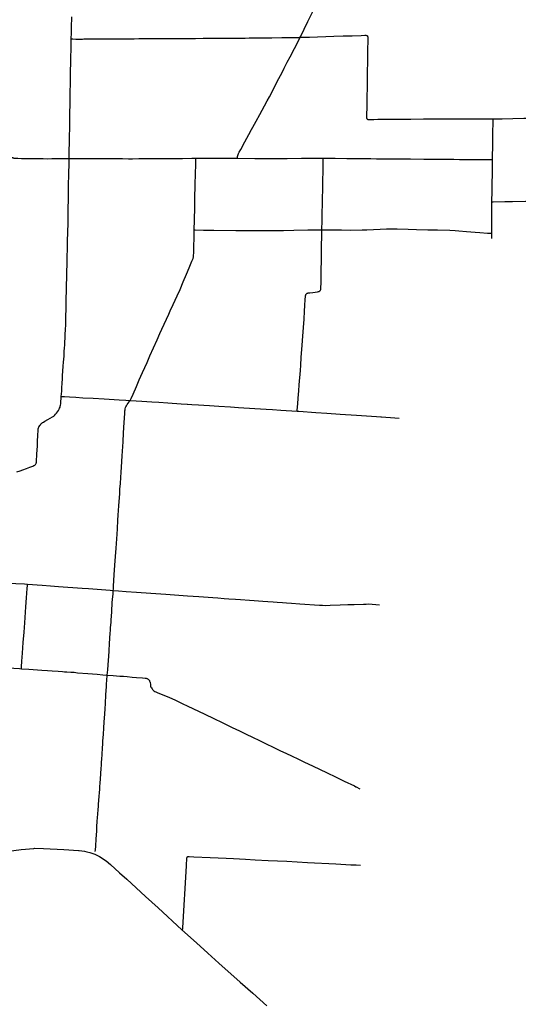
# Model space of a CAD drawing. Header units: feet. Extents: x 1677015 to 1902061, y 161166 to 378285.
# Tile 45 of 66: x 1812973 to 1828793, y 275497 to 306703. Entities that reach past the tile are written whole.
import ezdxf

# ---------------------------------------------------------------- set-up
doc = ezdxf.new("R2010")
doc.units = ezdxf.units.FT
doc.header["$MEASUREMENT"] = 0
doc.layers.add('326765_Road_Centerlines_O', color=7, linetype='Continuous')

msp = doc.modelspace()

# ---------------------------------------------------------------- linework, layer by layer
at = {"layer": '326765_Road_Centerlines_O'}
for p, q in [((1827948, 299769), (1827950, 299938)), ((1823645, 282389), (1823768, 282330))]:
    msp.add_line(p, q, dxfattribs=at)
for points in [[(1821871, 306145), (1821891, 306185), (1821999, 306406), (1822114, 306642), (1822187, 306789), (1822280, 306981), (1822323, 307069), (1822430, 307290), (1822561, 307555), (1822633, 307702), (1822692, 307820), (1822768, 307964), (1822836, 308095), (1822915, 308239), (1823120, 308614), (1823240, 308828), (1823251, 308848)], [(1814613, 306208), (1814614, 306265), (1814616, 306347), (1814617, 306429), (1814621, 306576), (1814623, 306674), (1814625, 306789)], [(1814610, 306092), (1814612, 306167), (1814613, 306208)], [(1815940, 306095), (1816300, 306097), (1816442, 306099), (1816608, 306101), (1816753, 306102), (1816868, 306103), (1816956, 306104), (1817142, 306104), (1817300, 306104), (1817579, 306106), (1817830, 306107), (1818104, 306108), (1818547, 306111), (1818793, 306113), (1819515, 306118), (1819778, 306118), (1819983, 306120), (1820122, 306121), (1820253, 306124), (1820565, 306127), (1820975, 306131), (1821287, 306137), (1821467, 306138), (1821645, 306139), (1821747, 306141), (1821828, 306142), (1821871, 306145)], [(1819877, 302311), (1819879, 302330), (1819883, 302348), (1819888, 302371), (1819897, 302401), (1819907, 302431), (1819920, 302461), (1819940, 302504), (1819986, 302590), (1820118, 302836), (1820244, 303067), (1820332, 303224), (1820371, 303299), (1820471, 303484), (1820589, 303700), (1820739, 303972), (1820827, 304131), (1820898, 304261), (1821011, 304479), (1821147, 304742), (1821300, 305032), (1821368, 305163), (1821464, 305353), (1821555, 305528), (1821825, 306053), (1821871, 306145)], [(1821871, 306145), (1821891, 306146), (1821975, 306149), (1822172, 306154), (1822943, 306178), (1823238, 306188), (1823517, 306195), (1823812, 306204), (1823927, 306209), (1823960, 306208), (1823976, 306205), (1823991, 306198), (1824004, 306188), (1824013, 306175), (1824019, 306160), (1824022, 306144), (1824023, 306111), (1824021, 306045), (1824011, 305750), (1824010, 305667)], [(1814543, 302295), (1814543, 302300), (1814543, 302328), (1814547, 302426), (1814547, 302459), (1814548, 302573), (1814552, 302786), (1814553, 302849), (1814554, 302917), (1814555, 302982), (1814558, 303098), (1814560, 303180), (1814561, 303237), (1814562, 303305), (1814563, 303376), (1814564, 303491), (1814564, 303555), (1814566, 303643), (1814567, 303743), (1814569, 303833), (1814571, 303928), (1814571, 303995), (1814573, 304056), (1814574, 304119), (1814575, 304151), (1814576, 304192), (1814576, 304233), (1814579, 304364), (1814585, 304725), (1814591, 305069), (1814598, 305331), (1814601, 305544), (1814604, 305741), (1814607, 305921), (1814609, 306052), (1814610, 306092)], [(1814610, 306092), (1814645, 306092), (1814662, 306092), (1814760, 306091), (1814908, 306091), (1814932, 306091), (1814969, 306091), (1815007, 306092), (1815188, 306092), (1815271, 306092), (1815338, 306092), (1815384, 306092), (1815708, 306095), (1815858, 306096), (1815940, 306095)], [(1824010, 305667), (1824007, 305340), (1824002, 305077), (1823995, 304520), (1823991, 304290), (1823985, 303896), (1823980, 303716), (1823977, 303664), (1823975, 303629), (1823976, 303612), (1823977, 303592), (1823978, 303586), (1823980, 303578), (1823984, 303570), (1823989, 303562), (1823995, 303556), (1824002, 303550), (1824009, 303546), (1824018, 303545), (1824033, 303544), (1824212, 303545), (1824337, 303546), (1824672, 303549), (1825159, 303554), (1825383, 303554), (1825783, 303557), (1826160, 303560), (1826427, 303561), (1826719, 303562), (1827050, 303562), (1827326, 303559), (1827490, 303558), (1827635, 303557), (1827687, 303557), (1827937, 303562), (1827998, 303562)], [(1827975, 302275), (1827978, 302334), (1827982, 302728), (1827983, 302892), (1827984, 302941), (1827984, 303055), (1827984, 303121), (1827987, 303219), (1827990, 303350), (1827992, 303453), (1827994, 303490), (1827998, 303562)], [(1827998, 303562), (1828047, 303563), (1828097, 303564), (1828277, 303566), (1828621, 303570), (1828966, 303577), (1829130, 303579), (1829326, 303582), (1829638, 303590), (1829851, 303593), (1830178, 303599), (1830539, 303605), (1830657, 303608)], [(1812704, 302355), (1812715, 302348), (1812729, 302340), (1812743, 302334), (1812759, 302328), (1812774, 302323), (1812789, 302319), (1812806, 302316), (1812854, 302313), (1812920, 302312), (1813034, 302309), (1813264, 302308), (1813346, 302307), (1813477, 302305), (1813624, 302301), (1813723, 302299), (1813857, 302297), (1813998, 302299), (1814082, 302299), (1814149, 302299), (1814336, 302299), (1814424, 302299), (1814476, 302299), (1814543, 302300)], [(1814435, 297032), (1814435, 297036), (1814438, 297183), (1814441, 297359), (1814444, 297476), (1814446, 297552), (1814447, 297593), (1814449, 297675), (1814450, 297770), (1814452, 297855), (1814453, 297941), (1814455, 298033), (1814457, 298184), (1814462, 298354), (1814465, 298465), (1814467, 298586), (1814470, 298680), (1814472, 298765), (1814476, 298903), (1814477, 298968), (1814485, 299198), (1814491, 299427), (1814496, 299673), (1814502, 299984), (1814508, 300248), (1814511, 300375), (1814512, 300454), (1814512, 300513), (1814514, 300639), (1814516, 300782), (1814518, 300937), (1814527, 301537), (1814531, 301719), (1814533, 301836), (1814535, 301914), (1814539, 302049), (1814543, 302295), (1814543, 302300)], [(1814543, 302300), (1814563, 302300), (1814584, 302300), (1814748, 302299), (1814912, 302300), (1815076, 302299), (1815289, 302299), (1815716, 302300), (1816011, 302299), (1816240, 302299), (1816421, 302298), (1816552, 302298), (1816749, 302299), (1817126, 302301), (1817454, 302303), (1817651, 302304), (1817815, 302305), (1817946, 302306), (1818143, 302308), (1818438, 302311), (1818565, 302311), (1818569, 302311)], [(1818513, 300040), (1818521, 300349), (1818530, 300759), (1818534, 301005), (1818545, 301497), (1818552, 301792), (1818560, 302137), (1818564, 302268), (1818565, 302298), (1818565, 302311)], [(1818565, 302311), (1818569, 302311), (1818765, 302312), (1819093, 302313), (1819372, 302312), (1819877, 302311)], [(1819877, 302311), (1819897, 302311), (1820438, 302309), (1820668, 302309), (1820913, 302308), (1821192, 302308), (1821455, 302308), (1821914, 302310), (1822111, 302311), (1822487, 302316), (1822605, 302315)], [(1822563, 300043), (1822567, 300344), (1822570, 300507), (1822574, 300671), (1822576, 300770), (1822579, 300884), (1822580, 300946), (1822582, 301017), (1822584, 301141), (1822586, 301226), (1822587, 301270), (1822588, 301319), (1822591, 301417), (1822593, 301646), (1822595, 301711), (1822597, 301793), (1822603, 302121), (1822605, 302236), (1822605, 302278), (1822605, 302304), (1822605, 302315)], [(1822605, 302315), (1822651, 302315), (1822785, 302314), (1822980, 302310), (1823357, 302306), (1823555, 302304), (1823882, 302301), (1824111, 302300), (1824292, 302297), (1824455, 302298), (1824652, 302295), (1825045, 302291), (1825374, 302288), (1825800, 302283), (1825997, 302280), (1826342, 302280), (1826507, 302280), (1826750, 302278), (1826931, 302277), (1827161, 302277), (1827489, 302277), (1827669, 302277), (1827899, 302275), (1827975, 302275)], [(1827955, 300930), (1827960, 301284), (1827966, 301579), (1827969, 301759), (1827974, 302054), (1827974, 302207), (1827975, 302275)], [(1827950, 299938), (1827950, 299956), (1827952, 300301), (1827953, 300563), (1827954, 300825), (1827955, 300930)], [(1827955, 300930), (1827979, 300929), (1827996, 300929), (1828364, 300936), (1828610, 300941), (1829024, 300948), (1829406, 300953), (1829528, 300954), (1829809, 300955), (1829980, 300958), (1830244, 300961), (1830589, 300962), (1830614, 300963)], [(1817752, 297472), (1817847, 297677), (1817970, 297946), (1818062, 298156), (1818164, 298398), (1818266, 298640), (1818350, 298836), (1818440, 299047), (1818458, 299092), (1818473, 299139), (1818483, 299187), (1818490, 299235), (1818495, 299300), (1818499, 299431), (1818509, 299874), (1818513, 300040)], [(1818513, 300040), (1818540, 300039), (1818803, 300036), (1819130, 300033), (1819836, 300025), (1820082, 300025), (1820410, 300026), (1821000, 300024), (1821344, 300027), (1821672, 300032), (1822115, 300039), (1822541, 300043), (1822563, 300043)], [(1822478, 298094), (1822486, 298098), (1822500, 298107), (1822512, 298119), (1822520, 298132), (1822525, 298148), (1822528, 298164), (1822530, 298197), (1822534, 298377), (1822538, 298705), (1822546, 299131), (1822551, 299410), (1822562, 299967), (1822563, 300043)], [(1822563, 300043), (1822689, 300043), (1822968, 300040), (1823181, 300039), (1823476, 300037), (1823837, 300040), (1823984, 300043), (1824197, 300054), (1824410, 300067), (1824607, 300077), (1824689, 300078), (1824951, 300072), (1825295, 300064), (1825558, 300058), (1825918, 300048), (1826230, 300039), (1826623, 300029), (1826787, 300023), (1826902, 300015), (1827147, 299994), (1827424, 299967), (1827571, 299955), (1827817, 299941), (1827915, 299939), (1827950, 299938)], [(1821779, 294294), (1821782, 294332), (1821796, 294528), (1821810, 294708), (1821827, 294937), (1821842, 295133), (1821879, 295590), (1821892, 295753), (1821909, 295999), (1821937, 296391), (1821957, 296669), (1821974, 296947), (1821994, 297209), (1822011, 297470), (1822025, 297650), (1822035, 297830), (1822039, 297928), (1822043, 297961), (1822047, 297977), (1822052, 297992), (1822060, 298007), (1822071, 298018), (1822084, 298028), (1822099, 298035), (1822114, 298040), (1822123, 298042), (1822127, 298043), (1822131, 298043)], [(1822123, 298042), (1822127, 298043), (1822131, 298043), (1822179, 298050), (1822274, 298062), (1822423, 298081), (1822456, 298087), (1822471, 298092), (1822478, 298094)], [(1816474, 294635), (1816487, 294657), (1816509, 294701), (1816569, 294835), (1816675, 295076), (1816767, 295286), (1816872, 295526), (1817013, 295841), (1817104, 296051), (1817218, 296306), (1817332, 296560), (1817419, 296755), (1817480, 296890), (1817557, 297053), (1817702, 297365), (1817752, 297472)], [(1814295, 294765), (1814306, 294932), (1814313, 295053), (1814319, 295157), (1814322, 295208), (1814329, 295302), (1814337, 295421), (1814356, 295727), (1814365, 295844), (1814373, 295943), (1814380, 296042), (1814389, 296196), (1814394, 296288), (1814401, 296402), (1814408, 296502), (1814415, 296600), (1814421, 296729), (1814429, 296883), (1814435, 297032), (1814435, 297036)], [(1812883, 292372), (1812986, 292408), (1813079, 292441), (1813192, 292481), (1813300, 292521), (1813392, 292557), (1813423, 292570), (1813438, 292578), (1813452, 292587), (1813465, 292598), (1813476, 292610), (1813486, 292624), (1813494, 292639), (1813501, 292655), (1813505, 292671), (1813509, 292704), (1813521, 292934), (1813536, 293196), (1813543, 293344), (1813552, 293523), (1813562, 293692), (1813565, 293735), (1813573, 293768), (1813578, 293784), (1813586, 293798), (1813593, 293812), (1813610, 293840), (1813629, 293866), (1813650, 293891), (1813673, 293913), (1813699, 293934), (1813725, 293952), (1813768, 293977), (1813869, 294031), (1813941, 294070), (1814011, 294113), (1814052, 294142), (1814077, 294163), (1814113, 294198), (1814146, 294235), (1814176, 294274), (1814204, 294315), (1814227, 294359), (1814241, 294389), (1814253, 294420), (1814262, 294452), (1814269, 294484), (1814276, 294533), (1814283, 294599), (1814289, 294697), (1814295, 294765)], [(1814295, 294765), (1814392, 294757), (1814556, 294748), (1814752, 294737), (1814982, 294723), (1815309, 294703), (1815654, 294683), (1816129, 294655), (1816342, 294643), (1816474, 294635)], [(1815943, 288613), (1815946, 288653), (1815952, 288745), (1815976, 289105), (1815996, 289416), (1816015, 289694), (1816032, 289956), (1816062, 290398), (1816073, 290562), (1816092, 290840), (1816102, 291003), (1816111, 291151), (1816120, 291298), (1816128, 291429), (1816146, 291674), (1816156, 291822), (1816169, 292001), (1816180, 292198), (1816191, 292361), (1816201, 292525), (1816224, 292885), (1816253, 293327), (1816271, 293605), (1816290, 293933), (1816307, 294227), (1816312, 294310), (1816315, 294342), (1816321, 294375), (1816331, 294407), (1816343, 294438), (1816358, 294467), (1816385, 294509), (1816442, 294590), (1816471, 294630), (1816474, 294635)], [(1816474, 294635), (1816669, 294624), (1816850, 294612), (1817161, 294591), (1817390, 294576), (1817669, 294558), (1818094, 294531), (1818291, 294518), (1818302, 294517)], [(1818302, 294517), (1818438, 294508), (1818651, 294496), (1818815, 294485), (1818995, 294473), (1819290, 294455), (1819667, 294430), (1819912, 294413), (1820437, 294380), (1820797, 294359), (1820994, 294346), (1821256, 294329), (1821779, 294294)], [(1821779, 294294), (1821829, 294291), (1822369, 294254), (1822713, 294232), (1823139, 294205), (1823663, 294170), (1824298, 294128), (1824426, 294119), (1824453, 294117)], [(1824453, 294117), (1824874, 294086), (1825008, 294078)], [(1811115, 288954), (1811166, 288951), (1811477, 288930), (1811771, 288910), (1812000, 288894), (1812311, 288873), (1812557, 288857), (1812851, 288836), (1813130, 288819), (1813219, 288813)], [(1813028, 286133), (1813030, 286163), (1813033, 286196), (1813047, 286376), (1813065, 286622), (1813088, 286967), (1813113, 287295), (1813132, 287590), (1813169, 288098), (1813188, 288377), (1813211, 288672), (1813217, 288771), (1813219, 288813)], [(1813219, 288813), (1813686, 288779), (1813947, 288761), (1814209, 288740), (1814961, 288685), (1815158, 288671), (1815845, 288619), (1815943, 288613)], [(1815753, 285932), (1815766, 286098), (1815789, 286408), (1815797, 286523), (1815810, 286702), (1815827, 286931), (1815848, 287258), (1815854, 287340), (1815860, 287438), (1815871, 287601), (1815877, 287683), (1815884, 287798), (1815894, 287932), (1815901, 288045), (1815907, 288132), (1815912, 288223), (1815920, 288337), (1815935, 288500), (1815941, 288582), (1815943, 288613)], [(1815943, 288613), (1816106, 288602), (1816352, 288584), (1816679, 288562), (1817135, 288527), (1817614, 288494), (1817888, 288473), (1818298, 288446), (1818658, 288421), (1819100, 288389), (1819264, 288378), (1819460, 288363), (1819607, 288352), (1819820, 288338), (1819983, 288327), (1820261, 288307), (1820409, 288297), (1820687, 288277), (1820850, 288266), (1821014, 288253), (1821144, 288244), (1821308, 288233), (1821439, 288224), (1821602, 288212), (1821864, 288193), (1822486, 288148), (1822584, 288143), (1822682, 288142), (1822829, 288146), (1823141, 288157), (1823387, 288164), (1823583, 288170), (1823878, 288182), (1823962, 288184), (1824045, 288185)], [(1824045, 288185), (1824160, 288177), (1824384, 288160)], [(1810283, 286320), (1810359, 286316), (1810514, 286306), (1810792, 286287), (1811234, 286259), (1811431, 286246), (1811693, 286229), (1812037, 286206), (1812462, 286175), (1812593, 286165), (1812789, 286150), (1812969, 286137), (1813028, 286133)], [(1813028, 286133), (1813264, 286117), (1813673, 286088), (1813853, 286076), (1814000, 286065), (1814197, 286053), (1814328, 286044), (1814392, 286039), (1814421, 286039), (1814470, 286036), (1814601, 286028), (1814699, 286019), (1814813, 286006), (1815140, 285979), (1815434, 285956), (1815615, 285942), (1815753, 285932)], [(1815372, 280344), (1815375, 280390), (1815386, 280514), (1815402, 280743), (1815417, 280988), (1815426, 281118), (1815436, 281299), (1815445, 281412), (1815454, 281531), (1815465, 281666), (1815474, 281780), (1815477, 281836), (1815486, 281952), (1815497, 282099), (1815504, 282195), (1815512, 282312), (1815520, 282420), (1815524, 282486), (1815537, 282666), (1815545, 282780), (1815548, 282829), (1815551, 282861), (1815552, 282876), (1815553, 282891), (1815554, 282904), (1815556, 282932), (1815560, 282977), (1815566, 283069), (1815573, 283176), (1815579, 283270), (1815589, 283417), (1815601, 283630), (1815609, 283744), (1815616, 283842), (1815629, 284054), (1815641, 284251), (1815655, 284447), (1815671, 284692), (1815683, 284872), (1815693, 285019), (1815710, 285313), (1815725, 285559), (1815733, 285657), (1815741, 285755), (1815753, 285932)], [(1815753, 285932), (1815942, 285918), (1816045, 285911), (1816155, 285902), (1816268, 285893), (1816385, 285883), (1816546, 285868), (1816677, 285856), (1816873, 285841), (1816954, 285833), (1816987, 285829), (1817003, 285825), (1817018, 285819), (1817033, 285812), (1817047, 285804), (1817060, 285794), (1817071, 285782), (1817082, 285769), (1817090, 285755), (1817097, 285741), (1817103, 285725), (1817110, 285693), (1817119, 285628), (1817122, 285605), (1817129, 285578), (1817139, 285551), (1817152, 285523), (1817174, 285493), (1817185, 285478), (1817205, 285457), (1817220, 285445), (1817232, 285434), (1817259, 285416), (1817288, 285400), (1817333, 285381), (1817510, 285307), (1817650, 285248), (1817802, 285186), (1817913, 285136), (1817982, 285103), (1818130, 285034), (1818308, 284950), (1818471, 284872), (1818664, 284780), (1818826, 284701), (1819152, 284545), (1819373, 284439), (1819610, 284326), (1819714, 284275), (1819950, 284161), (1820157, 284061), (1820364, 283961), (1820586, 283854), (1820793, 283756), (1821014, 283648), (1821252, 283536), (1821415, 283458), (1821622, 283359), (1821800, 283275), (1821993, 283184), (1822289, 283042), (1822704, 282844), (1823014, 282694), (1823265, 282573), (1823591, 282417), (1823635, 282395), (1823645, 282389)], [(1809948, 279994), (1810148, 279978), (1810277, 279971), (1810435, 279965), (1810599, 279971), (1810753, 279993), (1811051, 280051), (1811351, 280113), (1811551, 280158), (1811965, 280245), (1812165, 280284), (1812280, 280302), (1812467, 280332), (1813020, 280401), (1813422, 280439)], [(1813422, 280439), (1813458, 280443), (1813732, 280435), (1814375, 280402), (1814841, 280373)], [(1814841, 280373), (1814862, 280372), (1815030, 280346), (1815104, 280334), (1815204, 280307), (1815353, 280255), (1815501, 280185), (1815719, 280045), (1815856, 279932), (1816143, 279669), (1816370, 279462), (1816969, 278914), (1817370, 278551), (1818120, 277858)], [(1818120, 277858), (1818135, 277872), (1818147, 277896), (1818150, 277917), (1818267, 279891), (1818281, 280140), (1818283, 280149), (1818286, 280155), (1818289, 280162), (1818294, 280175)], [(1818294, 280175), (1818298, 280178), (1818303, 280181), (1818314, 280183), (1818331, 280183), (1818348, 280183), (1818496, 280174), (1819020, 280148), (1819529, 280124), (1819758, 280114), (1820135, 280094), (1820447, 280081), (1820856, 280058), (1821446, 280030), (1822102, 279996), (1823003, 279947), (1823475, 279922)], [(1818294, 280175), (1818298, 280178), (1818303, 280181), (1818314, 280183), (1818331, 280183), (1818348, 280183), (1818496, 280174), (1819020, 280148), (1819529, 280124), (1819758, 280114), (1820135, 280094), (1820447, 280081), (1820856, 280058), (1821446, 280030), (1822102, 279996), (1823003, 279947), (1823475, 279922)], [(1823475, 279922), (1823650, 279915), (1823785, 279907)], [(1818120, 277858), (1818582, 277442), (1818948, 277115), (1819297, 276803), (1819968, 276203), (1820369, 275854), (1820819, 275452)]]:
    msp.add_lwpolyline(points, dxfattribs=at)

doc.saveas('drawing.dxf')
